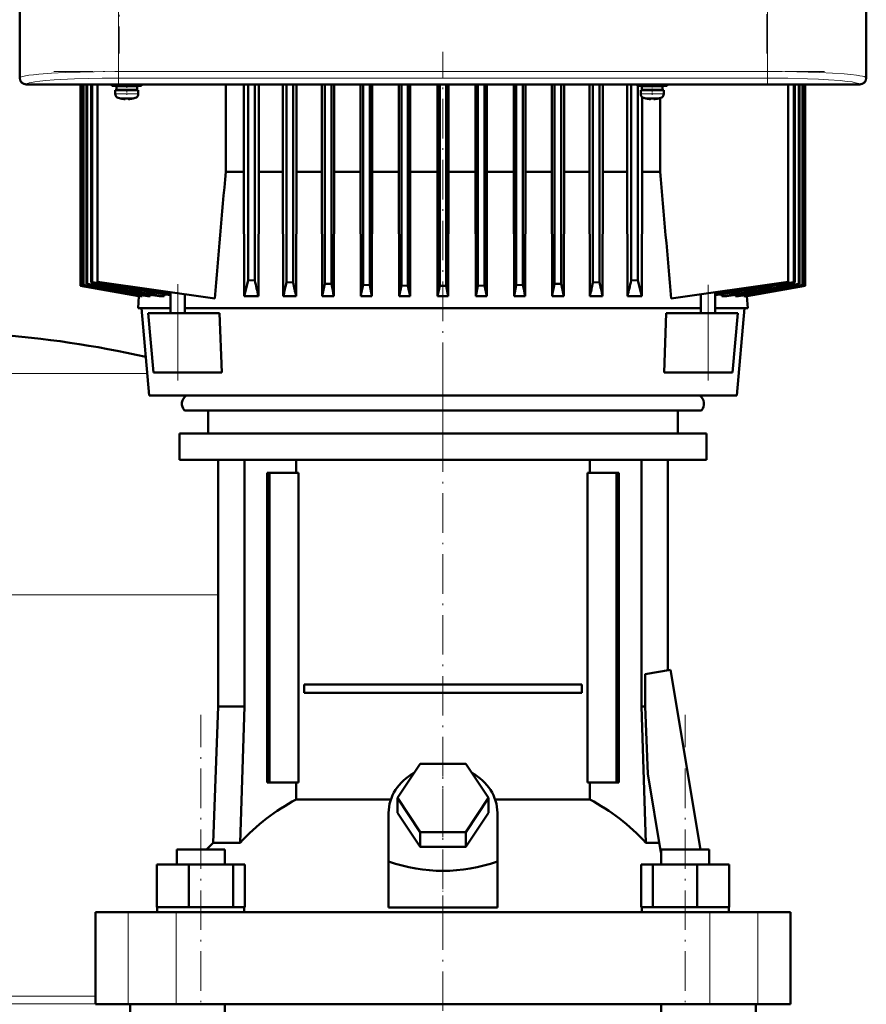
# Model space of a CAD drawing. Extents: x -1358 to 1757, y -1616 to 699.
# Tile 73 of 96: x 168 to 425, y 146 to 445. Entities that reach past the tile are written whole.
import ezdxf

# ---------------------------------------------------------------- set-up
doc = ezdxf.new("R2010")
doc.units = 0
doc.linetypes.add('DASHDOT', pattern=[18.5, 12, -3, 0.5, -3])

msp = doc.modelspace()

# ---------------------------------------------------------------- linework, layer by layer
at = {"color": 7, "lineweight": 50}
for p, q in [((168.32, 635.78), (168.32, 427.82)), ((425.26, 427.82), (425.26, 635.78)), ((168.29, 440), (168.29, 531.6)), ((425.29, 531.6), (425.29, 440)), ((168.32, 440), (168.29, 440)), ((168.3, 435.6), (168.3, 440)), ((425.29, 440), (425.26, 440)), ((425.29, 440), (425.29, 435.6)), ((168.29, 427.8), (168.29, 435.6)), ((168.29, 435.6), (168.32, 435.6)), ((425.26, 435.6), (425.29, 435.6)), ((425.29, 435.6), (425.29, 427.8)), ((183.09, 425.8), (170.29, 425.8)), ((423.27, 425.83), (170.31, 425.83)), ((183.09, 425.83), (183.09, 425.8)), ((187.49, 425.8), (183.09, 425.8)), ((186.78, 364.6), (186.78, 425.8)), ((186.78, 364.6), (186.78, 425.8)), ((186.96, 364.66), (186.96, 425.8)), ((187.03, 364.69), (187.03, 425.8)), ((187.49, 425.8), (187.49, 425.83)), ((300.09, 425.8), (187.49, 425.8)), ((187.55, 364.86), (187.55, 425.8)), ((187.69, 364.91), (187.69, 425.8)), ((188.55, 365.2), (188.55, 425.8)), ((188.77, 365.27), (188.77, 425.8)), ((189.98, 365.68), (189.98, 425.8)), ((190.27, 365.77), (190.27, 425.8)), ((191.94, 425.8), (191.94, 365.8)), ((196.3, 425.8), (196.3, 425.37)), ((200.8, 425.37), (196.3, 425.37)), ((200.8, 425.27), (197.65, 425.27)), ((197.65, 425.27), (197.65, 424.17)), ((198.8, 425.27), (198.8, 425.37)), ((200.8, 425.37), (205.3, 425.37)), ((200.8, 425.27), (203.95, 425.27)), ((202.8, 425.27), (202.8, 425.37)), ((203.95, 425.27), (203.95, 424.17)), ((205.3, 425.37), (205.3, 425.8)), ((230.83, 399.3), (230.83, 425.8)), ((236.33, 425.8), (236.33, 399.3)), ((237.66, 425.8), (237.66, 366.39)), ((239.66, 425.8), (239.66, 366.27)), ((240.86, 399.3), (240.86, 425.8)), ((248.21, 399.3), (248.21, 425.8)), ((249.28, 425.8), (249.28, 365.77)), ((251.28, 425.8), (251.28, 365.68)), ((252.28, 399.3), (252.28, 425.8)), ((260, 399.3), (260, 425.8)), ((260.91, 425.8), (260.91, 365.27)), ((262.91, 425.8), (262.91, 365.2)), ((263.76, 399.3), (263.76, 425.8)), ((271.74, 425.8), (271.74, 399.3)), ((272.53, 425.8), (272.53, 364.91)), ((274.53, 425.8), (274.53, 364.86)), ((275.3, 399.3), (275.3, 425.8)), ((283.43, 425.8), (283.43, 399.3)), ((284.16, 425.8), (284.16, 364.69)), ((286.16, 425.8), (286.16, 364.66)), ((286.87, 425.8), (286.87, 399.3)), ((295.08, 425.8), (295.08, 399.3)), ((295.78, 425.8), (295.78, 364.6)), ((297.78, 425.8), (297.78, 364.6)), ((298.48, 425.8), (298.48, 399.3)), ((300.09, 425.83), (300.09, 425.8)), ((304.49, 425.8), (300.09, 425.8)), ((304.49, 425.8), (304.49, 425.83)), ((413.09, 425.8), (304.49, 425.8)), ((306.7, 425.8), (306.7, 399.3)), ((307.41, 425.8), (307.41, 364.66)), ((309.41, 425.8), (309.41, 364.69)), ((310.13, 399.3), (310.13, 425.8)), ((318.27, 425.8), (318.27, 399.3)), ((319.03, 425.8), (319.03, 364.86)), ((321.03, 425.8), (321.03, 364.91)), ((321.82, 399.3), (321.82, 425.8)), ((329.8, 425.8), (329.8, 399.3)), ((330.66, 425.8), (330.66, 365.2)), ((332.66, 425.8), (332.66, 365.27)), ((333.56, 425.8), (333.56, 399.3)), ((341.28, 399.3), (341.28, 425.8)), ((342.28, 425.8), (342.28, 365.68)), ((344.28, 425.8), (344.28, 365.77)), ((345.36, 399.3), (345.36, 425.8)), ((352.71, 425.8), (352.71, 399.3)), ((353.91, 425.8), (353.91, 366.27)), ((355.8, 425.37), (355.8, 425.8)), ((355.8, 425.37), (360.3, 425.37)), ((355.91, 425.37), (355.91, 366.39)), ((360.3, 425.27), (357.15, 425.27)), ((357.15, 424.17), (357.15, 425.27)), ((357.23, 425.27), (357.23, 425.37)), ((358.3, 425.37), (358.3, 425.27)), ((364.8, 425.37), (360.3, 425.37)), ((363.45, 425.27), (360.3, 425.27)), ((362.3, 425.37), (362.3, 425.27)), ((362.74, 425.37), (362.74, 425.27)), ((363.45, 424.17), (363.45, 425.27)), ((364.8, 425.8), (364.8, 425.37)), ((401.56, 425.8), (401.56, 365.8)), ((403.29, 425.8), (403.29, 365.77)), ((403.58, 425.8), (403.58, 365.68)), ((404.8, 425.8), (404.8, 365.27)), ((405.01, 425.8), (405.01, 365.2)), ((405.88, 425.8), (405.88, 364.91)), ((406.02, 425.8), (406.02, 364.86)), ((406.54, 425.8), (406.54, 364.69)), ((406.61, 425.8), (406.61, 364.66)), ((406.78, 425.8), (406.78, 364.6)), ((406.78, 425.8), (406.78, 364.6)), ((413.09, 425.83), (413.09, 425.8)), ((417.49, 425.8), (413.09, 425.8)), ((417.49, 425.8), (417.49, 425.83)), ((423.29, 425.8), (417.49, 425.8)), ((197.3, 424.07), (197.3, 422.94)), ((197.3, 424.07), (200.8, 424.07)), ((200.8, 424.17), (197.65, 424.17)), ((198.8, 424.07), (198.8, 424.17)), ((200.8, 424.17), (203.95, 424.17)), ((204.3, 424.07), (200.8, 424.07)), ((202.8, 424.07), (202.8, 424.17)), ((204.3, 422.94), (204.3, 424.07)), ((356.8, 424.07), (360.3, 424.07)), ((356.8, 422.94), (356.8, 424.07)), ((357.15, 424.17), (360.3, 424.17)), ((357.23, 424.07), (357.23, 424.17)), ((357.23, 399.3), (357.23, 421.97)), ((358.3, 424.17), (358.3, 424.07)), ((363.45, 424.17), (360.3, 424.17)), ((360.3, 424.07), (363.8, 424.07)), ((362.3, 424.17), (362.3, 424.07)), ((362.74, 424.17), (362.74, 424.07)), ((363.8, 424.07), (363.8, 422.94)), ((198.87, 421.54), (198.87, 421.53)), ((200.3, 421.39), (200.3, 421.54)), ((201.3, 421.39), (201.3, 421.54)), ((202.73, 421.53), (202.72, 421.54)), ((358.37, 421.53), (358.37, 421.54)), ((359.8, 421.39), (359.8, 421.54)), ((360.8, 421.39), (360.8, 421.54)), ((362.22, 421.54), (362.22, 421.53)), ((362.74, 421.66), (362.74, 399.3)), ((230.83, 399.3), (236.33, 399.3)), ((236.33, 399.3), (236.44, 361.48)), ((240.76, 361.48), (240.86, 399.3)), ((248.21, 399.3), (240.86, 399.3)), ((248.21, 399.3), (248.31, 361.48)), ((252.19, 361.48), (252.28, 399.3)), ((260, 399.3), (252.28, 399.3)), ((260, 399.3), (260.09, 361.48)), ((263.68, 361.48), (263.76, 399.3)), ((271.74, 399.3), (263.76, 399.3)), ((271.74, 399.3), (271.83, 361.48)), ((275.3, 399.3), (275.21, 361.48)), ((283.43, 399.3), (275.3, 399.3)), ((283.43, 399.3), (283.51, 361.48)), ((286.87, 399.3), (286.79, 361.48)), ((286.87, 399.3), (295.08, 399.3)), ((295.08, 399.3), (295.16, 361.48)), ((298.48, 399.3), (298.4, 361.48)), ((298.48, 399.3), (306.7, 399.3)), ((306.7, 399.3), (306.78, 361.48)), ((310.13, 399.3), (310.05, 361.48)), ((318.27, 399.3), (310.13, 399.3)), ((318.27, 399.3), (318.35, 361.48)), ((321.82, 399.3), (321.74, 361.48)), ((329.8, 399.3), (321.82, 399.3)), ((329.8, 399.3), (329.89, 361.48)), ((333.56, 399.3), (333.47, 361.48)), ((339.93, 399.3), (333.56, 399.3)), ((341.28, 399.3), (339.93, 399.3)), ((341.28, 399.3), (341.37, 361.48)), ((345.36, 399.3), (345.26, 361.48)), ((352.71, 399.3), (345.36, 399.3)), ((352.71, 399.3), (352.8, 361.48)), ((357.23, 399.3), (357.12, 361.48)), ((362.74, 399.3), (357.23, 399.3)), ((187.55, 364.86), (187.69, 364.91)), ((188.55, 365.2), (188.77, 365.27)), ((189.98, 365.68), (190.27, 365.77)), ((227.55, 360.79), (191.94, 365.8)), ((239.66, 366.27), (237.66, 366.39)), ((251.28, 365.68), (249.28, 365.77)), ((262.91, 365.2), (260.91, 365.27)), ((272.53, 364.91), (274.53, 364.86)), ((321.03, 364.91), (319.03, 364.86)), ((332.66, 365.27), (330.66, 365.2)), ((344.28, 365.77), (342.28, 365.68)), ((355.91, 366.39), (353.91, 366.27)), ((366.02, 360.8), (401.56, 365.8)), ((403.29, 365.77), (403.58, 365.68)), ((404.8, 365.27), (405.01, 365.2)), ((405.88, 364.91), (406.02, 364.86)), ((186.78, 364.6), (186.78, 364.6)), ((186.78, 364.6), (204.52, 361.48)), ((204.5, 361.48), (186.78, 364.6)), ((186.96, 364.66), (187.03, 364.69)), ((186.96, 364.66), (205.05, 361.48)), ((207.97, 361.92), (207.94, 361.48)), ((212.15, 362.08), (212.11, 361.48)), ((214.11, 356.3), (214.11, 362.68)), ((218.46, 356.3), (218.46, 362.07)), ((275.21, 361.48), (274.53, 364.86)), ((283.51, 361.48), (284.16, 364.69)), ((286.16, 364.66), (284.16, 364.69)), ((286.79, 361.48), (286.16, 364.66)), ((295.16, 361.48), (295.78, 364.6)), ((295.78, 364.6), (297.78, 364.6)), ((298.4, 361.48), (297.78, 364.6)), ((306.78, 361.48), (307.41, 364.66)), ((309.41, 364.69), (307.41, 364.66)), ((310.05, 361.48), (309.41, 364.69)), ((318.35, 361.48), (319.03, 364.86)), ((375.11, 356.3), (375.11, 362.08)), ((379.46, 356.3), (379.46, 362.69)), ((381.41, 362.08), (381.45, 361.48)), ((385.59, 361.92), (385.62, 361.48)), ((388.52, 361.48), (406.61, 364.66)), ((389.05, 361.48), (406.78, 364.6)), ((389.06, 361.48), (406.78, 364.6)), ((406.54, 364.69), (406.61, 364.66)), ((406.78, 364.6), (406.78, 364.6)), ((204.5, 361.48), (204.28, 357.8)), ((204.5, 361.48), (204.52, 361.48)), ((204.52, 361.57), (204.52, 361.48)), ((205.05, 361.48), (205.46, 361.48)), ((205.48, 361.75), (205.46, 361.48)), ((207.06, 361.48), (207.94, 361.48)), ((210.65, 361.48), (212.11, 361.48)), ((240.76, 361.48), (236.44, 361.48)), ((252.19, 361.48), (248.31, 361.48)), ((263.68, 361.48), (260.09, 361.48)), ((275.21, 361.48), (271.83, 361.48)), ((286.79, 361.48), (283.51, 361.48)), ((298.4, 361.48), (295.16, 361.48)), ((310.05, 361.48), (306.78, 361.48)), ((321.74, 361.48), (318.35, 361.48)), ((333.47, 361.48), (329.89, 361.48)), ((345.26, 361.48), (341.37, 361.48)), ((357.12, 361.48), (352.8, 361.48)), ((382.92, 361.48), (381.45, 361.48)), ((386.5, 361.48), (385.62, 361.48)), ((388.09, 361.75), (388.1, 361.48)), ((388.52, 361.48), (388.1, 361.48)), ((389.04, 361.57), (389.05, 361.48)), ((389.06, 361.48), (389.05, 361.48)), ((389.06, 361.48), (389.28, 357.8)), ((204.28, 357.8), (214.11, 357.8)), ((207.57, 331.3), (205.25, 357.8)), ((207.28, 356.3), (216.28, 356.3)), ((208.86, 338.3), (207.28, 356.3)), ((228.99, 356.3), (216.28, 356.3)), ((218.46, 357.8), (341.13, 357.8)), ((229.69, 338.3), (228.99, 356.3)), ((341.13, 357.8), (375.11, 357.8)), ((363.88, 338.3), (364.58, 356.3)), ((377.28, 356.3), (364.58, 356.3)), ((377.28, 356.3), (386.28, 356.3)), ((379.46, 357.8), (389.28, 357.8)), ((384.71, 338.3), (386.28, 356.3)), ((386, 331.3), (388.31, 357.8)), ((216.28, 338.3), (208.86, 338.3)), ((229.69, 338.3), (216.28, 338.3)), ((377.28, 338.3), (363.88, 338.3)), ((384.71, 338.3), (377.28, 338.3)), ((207.57, 331.3), (254.01, 331.3)), ((254.01, 331.3), (386, 331.3)), ((218.3, 326.8), (259.15, 326.8)), ((225.49, 326.8), (225.49, 319.8)), ((259.15, 326.8), (375.27, 326.8)), ((368.09, 326.8), (368.09, 319.8)), ((216.79, 319.8), (296.79, 319.8)), ((216.79, 319.8), (216.79, 311.8)), ((296.79, 319.8), (376.79, 319.8)), ((376.79, 319.8), (376.79, 311.8)), ((216.79, 311.8), (296.79, 311.8)), ((228.49, 311.8), (228.49, 236.9)), ((236.49, 311.8), (236.49, 236.9)), ((252.2, 307.8), (252.2, 311.8)), ((296.79, 311.8), (376.79, 311.8)), ((341.38, 311.8), (341.38, 307.8)), ((357.1, 311.8), (357.1, 236.9)), ((365.09, 311.8), (365.09, 247.88)), ((244.08, 307.8), (243.37, 307.8)), ((243.37, 213.8), (243.37, 307.8)), ((252.93, 307.8), (244.08, 307.8)), ((244.08, 213.8), (244.08, 307.8)), ((252.93, 213.8), (252.93, 307.8)), ((340.66, 307.8), (340.66, 213.8)), ((349.51, 307.8), (340.66, 307.8)), ((349.51, 213.8), (349.51, 307.8)), ((350.21, 307.8), (349.51, 307.8)), ((350.21, 307.8), (350.21, 213.8)), ((358.15, 246.72), (365.83, 248.01)), ((358.15, 236.9), (358.15, 246.72)), ((365.83, 248.01), (374.97, 193.4)), ((254.6, 243.55), (338.98, 243.55)), ((254.6, 243.55), (254.6, 241.05)), ((338.98, 243.55), (338.98, 241.05)), ((338.98, 241.05), (254.6, 241.05)), ((228.49, 236.9), (227.04, 195.46)), ((236.49, 236.9), (228.49, 236.9)), ((236.49, 236.9), (235.21, 195.46)), ((357.1, 236.9), (358.15, 236.9)), ((357.1, 236.9), (358.37, 195.46)), ((358.94, 216.43), (358.15, 236.9)), ((282.93, 209.1), (289.86, 219.49)), ((289.86, 219.49), (303.72, 219.49)), ((303.72, 219.49), (310.65, 209.1)), ((362.94, 192.54), (358.94, 216.43)), ((243.37, 213.8), (244.08, 213.8)), ((244.08, 213.8), (252.93, 213.8)), ((252.2, 208.62), (252.2, 213.8)), ((340.66, 213.8), (349.51, 213.8)), ((341.38, 213.8), (341.38, 208.62)), ((349.51, 213.8), (350.21, 213.8)), ((252.2, 208.62), (280.96, 208.62)), ((289.86, 198.71), (282.93, 209.1)), ((282.93, 204.6), (282.93, 209.1)), ((310.65, 209.1), (303.72, 198.71)), ((310.65, 204.6), (310.65, 209.1)), ((312.62, 208.62), (341.38, 208.62)), ((280.29, 189.75), (280.29, 204.6)), ((289.86, 194.21), (282.93, 204.6)), ((310.65, 204.6), (303.72, 194.21)), ((313.29, 189.75), (313.29, 204.6)), ((303.72, 198.71), (289.86, 198.71)), ((289.86, 194.21), (289.86, 198.71)), ((303.72, 194.21), (303.72, 198.71)), ((227.04, 195.46), (235.21, 195.46)), ((358.37, 195.46), (362.45, 195.46)), ((215.95, 193.4), (218.09, 193.4)), ((215.95, 188.9), (215.95, 193.4)), ((218.09, 193.4), (230.55, 193.4)), ((230.55, 188.9), (230.55, 193.4)), ((303.72, 194.21), (289.86, 194.21)), ((363.03, 192.45), (362.94, 192.54)), ((363.03, 193.4), (375.49, 193.4)), ((363.03, 188.9), (363.03, 193.4)), ((375.49, 193.4), (377.63, 193.4)), ((377.63, 188.9), (377.63, 193.4)), ((377.63, 188.9), (377.63, 193.4)), ((209.87, 188.9), (219.67, 188.9)), ((209.87, 175.9), (209.87, 188.9)), ((219.67, 188.9), (233.05, 188.9)), ((219.67, 175.9), (219.67, 188.9)), ((233.05, 175.9), (233.05, 188.9)), ((233.05, 188.9), (236.64, 188.9)), ((236.64, 175.9), (236.64, 188.9)), ((280.29, 175.76), (280.29, 189.75)), ((313.29, 175.76), (313.29, 189.75)), ((356.95, 188.9), (360.53, 188.9)), ((356.95, 175.9), (356.95, 188.9)), ((360.53, 188.9), (373.92, 188.9)), ((360.53, 175.9), (360.53, 188.9)), ((373.92, 188.9), (383.71, 188.9)), ((373.92, 175.9), (373.92, 188.9)), ((383.71, 175.9), (383.71, 188.9)), ((383.71, 175.9), (383.71, 188.9)), ((191.29, 174.4), (201.23, 174.4)), ((191.29, 146.4), (191.29, 174.4)), ((201.23, 174.4), (215.8, 174.4)), ((209.87, 175.9), (210.88, 175.9)), ((210.05, 174.4), (210.05, 175.9)), ((210.88, 175.9), (218.65, 175.9)), ((215.8, 174.4), (377.78, 174.4)), ((218.65, 175.9), (219.67, 175.9)), ((219.67, 175.9), (221.05, 175.9)), ((221.05, 175.9), (231.67, 175.9)), ((231.67, 175.9), (233.05, 175.9)), ((233.05, 175.9), (233.42, 175.9)), ((233.42, 175.9), (236.45, 175.9)), ((236.27, 175.9), (236.64, 175.9)), ((236.45, 175.9), (236.45, 174.4)), ((280.29, 175.76), (296.79, 175.76)), ((296.79, 175.76), (313.29, 175.76)), ((356.95, 175.9), (357.32, 175.9)), ((357.13, 175.9), (360.16, 175.9)), ((357.13, 174.4), (357.13, 175.9)), ((360.16, 175.9), (360.53, 175.9)), ((360.53, 175.9), (361.91, 175.9)), ((361.91, 175.9), (372.54, 175.9)), ((372.54, 175.9), (373.92, 175.9)), ((373.92, 175.9), (374.93, 175.9)), ((374.93, 175.9), (382.7, 175.9)), ((377.78, 174.4), (392.36, 174.4)), ((382.7, 175.9), (383.71, 175.9)), ((383.53, 175.9), (383.53, 174.4)), ((383.53, 175.9), (383.53, 174.4)), ((392.36, 174.4), (402.29, 174.4)), ((402.29, 146.4), (402.29, 174.4)), ((201.23, 146.4), (191.29, 146.4)), ((215.8, 146.4), (201.23, 146.4)), ((201.79, 130.4), (201.79, 146.4)), ((377.78, 146.4), (215.8, 146.4)), ((230.55, -215.6), (230.55, 146.4)), ((363.03, -215.6), (363.03, 146.4)), ((392.36, 146.4), (377.78, 146.4)), ((391.79, 130.4), (391.79, 146.4)), ((402.29, 146.4), (392.36, 146.4))]:
    msp.add_line(p, q, dxfattribs=at)
at = {"color": 7, "linetype": 'DASHDOT', "lineweight": 18}
for p, q in [((198.5, 628.4), (198.5, 435.2)), ((395.08, 435.2), (395.08, 628.4)), ((198.33, 453.64), (198.33, 425.56)), ((395.25, 453.64), (395.25, 425.57)), ((296.78, 316.9), (296.78, 435.7)), ((178.64, 429.73), (414.95, 429.73)), ((216.28, 335.86), (216.28, 365.12)), ((377.28, 335.87), (377.28, 364.96)), ((296.79, 338.62), (296.79, 196.8)), ((223.25, -256.5), (223.25, 234.3)), ((370.33, -256.5), (370.33, 234.3)), ((296.79, -392.1), (296.79, 225.9))]:
    msp.add_line(p, q, dxfattribs=at)
at = {"color": 7, "lineweight": 18}
for p, q in [((168.4, 451.3), (168.4, 427.9)), ((198.33, 429.73), (198.33, 450.3)), ((395.25, 450.3), (395.25, 429.73)), ((425.18, 427.9), (425.18, 451.3)), ((168.32, 427.82), (168.4, 427.9)), ((198.33, 429.73), (395.25, 429.73)), ((198.33, 427.73), (198.33, 429.73)), ((395.25, 427.73), (198.33, 427.73)), ((395.25, 429.73), (395.25, 427.73)), ((425.18, 427.9), (425.26, 427.82)), ((170.4, 425.91), (170.31, 425.83)), ((423.27, 425.83), (423.18, 425.91)), ((200.76, 422.94), (197.3, 422.94)), ((200.76, 422.94), (200.8, 422.94)), ((200.8, 422.94), (204.3, 422.94)), ((360.3, 422.94), (356.8, 422.94)), ((360.33, 422.94), (360.3, 422.94)), ((363.8, 422.94), (360.33, 422.94)), ((198.22, 421.7), (200.77, 421.7)), ((200.77, 421.7), (200.8, 421.7)), ((200.8, 421.7), (203.37, 421.7)), ((360.3, 421.7), (357.72, 421.7)), ((360.32, 421.7), (360.3, 421.7)), ((362.87, 421.7), (360.32, 421.7)), ((216.28, 338.3), (216.28, 356.3)), ((377.28, 338.3), (377.28, 356.3)), ((206.98, 337.99), (136.79, 337.99)), ((228.49, 270.79), (136.79, 270.79)), ((201.23, 146.4), (201.23, 174.4)), ((215.8, 146.4), (215.8, 174.4)), ((377.78, 146.4), (377.78, 174.4)), ((392.36, 146.4), (392.36, 174.4)), ((136.79, 148.83), (191.29, 148.83)), ((191.29, 146.55), (136.79, 146.55))]:
    msp.add_line(p, q, dxfattribs=at)
at = {"color": 7, "linetype": 'DASHDOT', "lineweight": 18, "ltscale": 0.072885}
msp.add_line((200.8, 425.61), (200.8, 422.7), dxfattribs=at)
at = {"color": 7, "linetype": 'DASHDOT', "lineweight": 18, "ltscale": 0.085704}
msp.add_line((360.3, 426.08), (360.3, 422.66), dxfattribs=at)
at = {"color": 7, "linetype": 'DASHDOT', "lineweight": 18, "ltscale": 0.000926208}
msp.add_line((199.8, 421.39), (199.8, 421.36), dxfattribs=at)
at = {"color": 7, "linetype": 'DASHDOT', "lineweight": 18, "ltscale": 0.000743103}
msp.add_line((201.8, 421.36), (201.8, 421.39), dxfattribs=at)
at = {"color": 7, "linetype": 'DASHDOT', "lineweight": 18, "ltscale": 0.000761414}
msp.add_line((359.3, 421.39), (359.3, 421.36), dxfattribs=at)
at = {"color": 7, "linetype": 'DASHDOT', "lineweight": 18, "ltscale": 0.000958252}
msp.add_line((361.3, 421.39), (361.3, 421.36), dxfattribs=at)
at = {"color": 7, "linetype": 'DASHDOT', "lineweight": 18, "ltscale": 0.419809}
msp.add_line((296.79, 174.36), (296.79, 191.15), dxfattribs=at)
at = {"color": 7, "lineweight": 18}
for points in [[(168.4, 427.9), (168.57, 428.02), (168.84, 428.13), (169.2, 428.24), (170.01, 428.41), (171.06, 428.58), (172.46, 428.76), (174.08, 428.92), (177.9, 429.2), (182.1, 429.41), (186.68, 429.57), (190.88, 429.66), (198.33, 429.73)], [(198.33, 427.73), (193.33, 427.7), (189.15, 427.62), (184.97, 427.49), (182.78, 427.4), (178.8, 427.18), (176.21, 426.97), (174.38, 426.79), (172.9, 426.59), (171.92, 426.42), (171.2, 426.26), (170.68, 426.08), (170.4, 425.91)], [(395.25, 429.73), (399.74, 429.7), (404.17, 429.64), (411.04, 429.43), (415.04, 429.24), (418.59, 429), (420.6, 428.82), (422.31, 428.61), (423.29, 428.46), (424.09, 428.31), (424.6, 428.18), (424.96, 428.04), (425.18, 427.9)], [(423.18, 425.91), (422.9, 426.08), (422.54, 426.21), (422.04, 426.34), (420.96, 426.55), (419.5, 426.75), (417.37, 426.97), (413.84, 427.24), (410.79, 427.4), (407.47, 427.53), (401.47, 427.68), (395.25, 427.73)]]:
    msp.add_lwpolyline(points, dxfattribs=at)
at = {"color": 7, "lineweight": 50}
for points in [[(199.8, 421.39), (200.13, 421.37), (200.24, 421.37), (200.28, 421.38), (200.29, 421.38), (200.29, 421.39), (200.3, 421.39), (200.3, 421.39)], [(201.34, 421.37), (201.31, 421.38), (201.3, 421.38), (201.3, 421.39), (201.3, 421.39)], [(201.8, 421.39), (201.6, 421.37), (201.36, 421.37), (201.31, 421.38), (201.3, 421.38), (201.3, 421.39), (201.3, 421.39), (201.3, 421.39)], [(359.3, 421.39), (359.49, 421.37), (359.73, 421.37), (359.78, 421.38), (359.79, 421.38), (359.79, 421.39), (359.8, 421.39), (359.8, 421.39)], [(360.85, 421.37), (360.81, 421.38), (360.8, 421.38), (360.8, 421.39), (360.8, 421.39), (360.8, 421.39)], [(361.3, 421.39), (360.97, 421.37), (360.85, 421.37), (360.81, 421.38), (360.8, 421.38), (360.8, 421.39), (360.8, 421.39), (360.8, 421.39)], [(236.44, 361.48), (237.04, 363.78), (237.66, 366.39)], [(355.91, 366.39), (356.72, 363), (357.12, 361.48)]]:
    msp.add_lwpolyline(points, dxfattribs=at)
for centre, radius, start, end in [((170.29, 427.8), 2, 180.0019, 269.9981), ((198.6, 422.94), 1.3, 180, 253.3985), ((203, 422.94), 1.3, 286.6016, 360), ((358.1, 422.94), 1.3, 180, 253.3985), ((362.5, 422.94), 1.3, 286.6016, 360), ((200.8, 430.32), 9, 253.3985, 257.6222), ((200.8, 430.32), 8.99, 257.6503, 263.6107), ((200.8, 430.32), 8.99, 257.6503, 263.6107), ((200.25, 425.4), 4.04, 263.5178, 266.839), ((200.8, 431.43), 9.9, 267.1058, 272.8956), ((200.8, 431.43), 9.9, 267.106, 272.8938), ((201.37, 424.95), 3.58, 272.1824, 275.7457), ((200.8, 430.32), 8.99, 276.3893, 282.3497), ((200.8, 430.32), 8.99, 276.3897, 282.3492), ((200.8, 430.32), 9, 282.3778, 286.6016), ((360.3, 430.32), 9, 253.3985, 257.6222), ((360.3, 430.32), 8.99, 257.6508, 263.6103), ((360.3, 430.32), 8.99, 257.6503, 263.6107), ((359.73, 425.17), 3.8, 263.4171, 267.729), ((360.3, 431.43), 9.9, 267.106, 272.8938), ((360.3, 431.43), 9.9, 267.1058, 272.8956), ((360.84, 425.4), 4.04, 273.1617, 276.4821), ((360.3, 430.32), 8.99, 276.3893, 282.3497), ((360.3, 430.32), 8.99, 276.3893, 282.3497), ((360.3, 430.32), 9, 282.3778, 286.6016), ((17925.07, -1129.1), 17760.13, 175.063131, 175.187795), ((-17335.79, -1129.39), 17764.42, 4.811991, 4.936599), ((1514.7, 8128.54), 7876.22, 260.300364, 260.449815), ((1362.81, 7260.54), 6994.61, 260.335437, 260.518971), ((848.75, 4347.46), 4036.5, 260.5897, 260.92541), ((816, 4159.78), 3845.4, 260.63083, 260.99495), ((604.52, 2970.74), 2637.7, 260.96445, 261.48832), ((480.75, 419.18), 246.83, 192.3777, 193.5202), ((-11.97, 422.96), 267.44, 346.7085, 347.6517), ((705.35, 461.68), 464.1, 191.9384, 192.4687), ((-239.99, 470.78), 511.88, 347.6711, 348.1058), ((1223.53, 562.16), 980.6, 191.58714, 191.80945), ((-827.14, 589.56), 1122.38, 348.27488, 348.45388), ((1419.84, 589.39), 1121.5, 191.54599, 191.72513), ((-629.96, 562.16), 980.6, 348.1905, 348.4128), ((833.49, 470.76), 511.82, 191.8941, 192.3289), ((-112.77, 461.89), 465.12, 347.5319, 348.061), ((605.8, 423.02), 267.71, 192.3487, 193.2909), ((112.58, 419.24), 247.07, 346.4803, 347.6217), ((-10.87, 2970.2), 2637.15, 278.51164, 279.03561), ((-222.43, 4159.78), 3845.4, 279.00506, 279.36917), ((-255.13, 4347.15), 4036.19, 279.07458, 279.4103), ((-769.24, 7260.54), 6994.61, 279.481031, 279.664565), ((-921.02, 8127.89), 7875.57, 279.55018, 279.699645), ((4066.23, 22593.92), 22565.17, 260.101038, 260.148556), ((3313.38, 18322.77), 18227.92, 260.125777, 260.188035), ((-2719.17, 18319.07), 18224.17, 279.81196, 279.874231), ((-3473.01, 22595.86), 22567.14, 279.851446, 279.898957), ((136.79, 30.79), 320, 77.4109, 85.8128), ((220.53, 328.8), 3, 123.5573, 221.8103), ((373.03, 328.8), 3, 318.1897, 56.4427), ((276.79, 143.37), 72.02, 133.6854, 136.0088)]:
    msp.add_arc(centre, radius, start, end, dxfattribs=at)
for centre, major_axis, ratio, start_param, end_param in [((170.32, 427.83), (1.42, 1.42), 0.995146, 2.358627, 3.924558), ((423.26, 427.83), (1.42, -1.42), 0.995146, 5.50022, 7.06615), ((423.29, 427.8), (1.41, 1.41), 0.999973, 3.927005, 5.497773), ((296.79, 204.6), (-16.5, 0), 0.866025, 5.274709, 6.283185), ((296.79, 204.6), (-16.5, 0), 0.866025, 3.141593, 4.150069), ((279.13, 143.37), (0, 72.02), 0.882948, 0.43727, 0.762454), ((314.45, 143.37), (0, 72.02), 0.882948, 5.520731, 5.845916), ((296.79, 333), (0, 146.07), 0.57735, 2.94467, 3.338515)]:
    msp.add_ellipse(centre, major_axis=major_axis, ratio=ratio, start_param=start_param, end_param=end_param, dxfattribs=at)
at = {"color": 7, "lineweight": 18}
for centre, major_axis in [((170.4, 427.9), (-1.41, 1.41)), ((423.18, 427.9), (-1.41, -1.41))]:
    msp.add_ellipse(centre, major_axis=major_axis, ratio=0.995146, start_param=0.787831, end_param=2.353761, dxfattribs=at)

doc.saveas('drawing.dxf')
